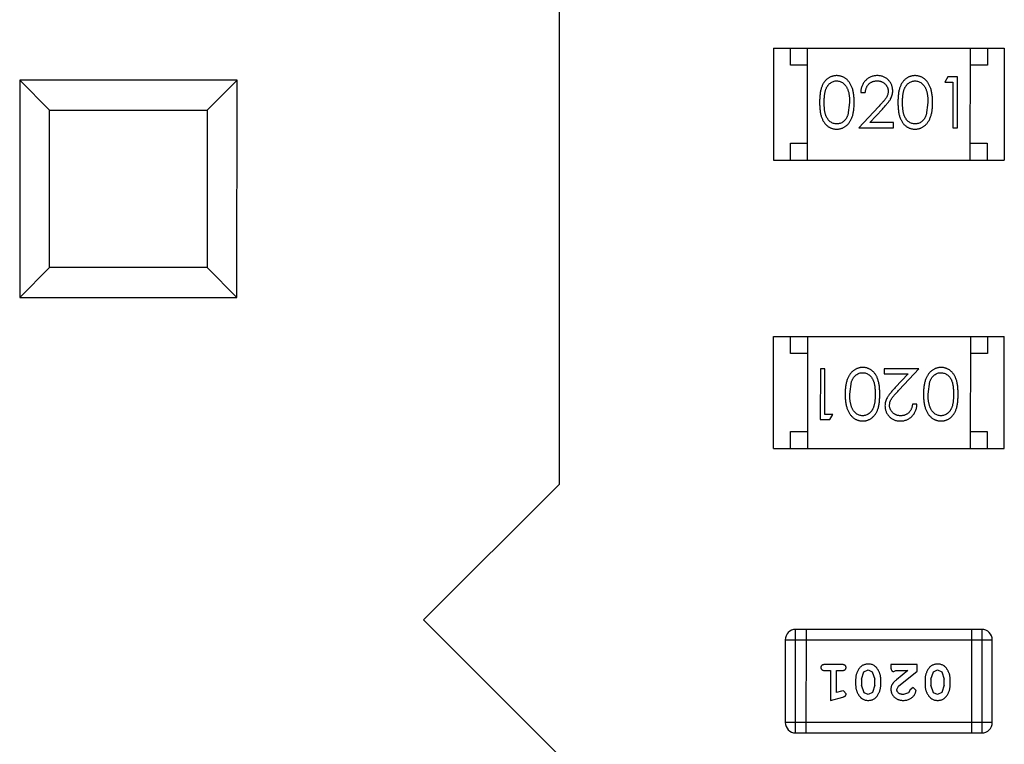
# Model space of a CAD drawing. Header units: millimetres. Extents: x 3 to 124, y -45 to 11.
# Tile 21 of 46: x 95.73 to 98.63, y -17.84 to -15.7. Entities that reach past the tile are written whole.
import ezdxf

# ---------------------------------------------------------------- set-up
doc = ezdxf.new("R2010")
doc.units = ezdxf.units.MM
doc.header["$LTSCALE"] = 1.21
doc.header["$MEASUREMENT"] = 0
doc.layers.get('0').update_dxf_attribs({"linetype": 'CONTINUOUS'})

msp = doc.modelspace()

# ---------------------------------------------------------------- linework, layer by layer
at = {"color": 6, "linetype": 'Continuous'}
for p, q in [((97.321, -17.073), (97.3213, -15.333)), ((97.9512, -15.7882), (97.9511, -16.1182)), ((97.9512, -15.7882), (98.6312, -15.7883)), ((98.0012, -15.8382), (98.0012, -15.7882)), ((98.0511, -16.1182), (98.0512, -15.7882)), ((98.5311, -16.1183), (98.5312, -15.7883)), ((98.5812, -15.7883), (98.5812, -15.8383)), ((98.6312, -15.7883), (98.6311, -16.1183)), ((98.0512, -15.8382), (98.0012, -15.8382)), ((98.5812, -15.8383), (98.5312, -15.8383)), ((95.7312, -15.8827), (95.7311, -16.5227)), ((95.8194, -15.9709), (95.7312, -15.8827)), ((96.3712, -15.8828), (95.7312, -15.8827)), ((96.2831, -15.971), (96.3712, -15.8828)), ((96.3711, -16.5228), (96.3712, -15.8828)), ((98.4652, -15.873), (98.4564, -15.8884)), ((98.4564, -15.8884), (98.4795, -15.8884)), ((98.493, -15.873), (98.4652, -15.873)), ((98.4795, -15.8884), (98.4795, -16.023)), ((98.4929, -16.023), (98.493, -15.873)), ((98.2083, -15.9191), (98.2218, -15.9191)), ((98.1756, -15.948), (98.17, -15.9857)), ((98.4064, -15.948), (98.4007, -15.9857)), ((95.8193, -16.4346), (95.8194, -15.9709)), ((95.8194, -15.9709), (96.2831, -15.971)), ((96.2831, -15.971), (96.283, -16.4346)), ((98.2607, -15.9609), (98.2026, -16.023)), ((98.2347, -16.0076), (98.2722, -15.9675)), ((98.3045, -16.0076), (98.2347, -16.0076)), ((98.3045, -16.023), (98.3045, -16.0076)), ((98.2026, -16.023), (98.3045, -16.023)), ((98.4795, -16.023), (98.4929, -16.023)), ((98.0011, -16.1182), (98.0011, -16.0682)), ((98.0011, -16.0682), (98.0511, -16.0682)), ((98.5311, -16.0683), (98.5811, -16.0683)), ((98.5811, -16.0683), (98.5811, -16.1183)), ((97.9511, -16.1182), (98.6311, -16.1183)), ((95.7311, -16.5227), (95.8193, -16.4346)), ((96.283, -16.4346), (95.8193, -16.4346)), ((96.3711, -16.5228), (96.283, -16.4346)), ((95.7311, -16.5227), (96.3711, -16.5228)), ((97.9511, -16.9675), (97.9512, -16.6375)), ((97.9512, -16.6375), (98.6312, -16.6376)), ((98.0012, -16.6875), (98.0012, -16.6375)), ((98.0512, -16.6375), (98.0511, -16.9675)), ((98.5312, -16.6376), (98.5311, -16.9676)), ((98.5812, -16.6376), (98.5812, -16.6876)), ((98.6311, -16.9676), (98.6312, -16.6376)), ((98.0512, -16.6875), (98.0012, -16.6875)), ((98.5812, -16.6876), (98.5312, -16.6876)), ((98.0894, -16.7328), (98.0893, -16.8828)), ((98.1028, -16.7328), (98.0894, -16.7328)), ((98.1028, -16.8674), (98.1028, -16.7328)), ((98.2778, -16.7328), (98.2778, -16.7482)), ((98.3798, -16.7329), (98.2778, -16.7328)), ((98.3216, -16.7949), (98.3798, -16.7329)), ((98.2778, -16.7482), (98.3476, -16.7482)), ((98.3476, -16.7482), (98.3101, -16.7883)), ((98.1759, -16.8078), (98.1816, -16.7701)), ((98.4067, -16.8079), (98.4123, -16.7702)), ((98.374, -16.8367), (98.3605, -16.8367)), ((98.1259, -16.8674), (98.1028, -16.8674)), ((98.1171, -16.8828), (98.1259, -16.8674)), ((98.0893, -16.8828), (98.1171, -16.8828)), ((98.0011, -16.9675), (98.0011, -16.9175)), ((98.0011, -16.9175), (98.0511, -16.9175)), ((98.5311, -16.9176), (98.5811, -16.9176)), ((98.5811, -16.9176), (98.5811, -16.9676)), ((97.9511, -16.9675), (98.6311, -16.9676)), ((97.321, -17.073), (96.9209, -17.4729)), ((96.9209, -17.4729), (97.3209, -17.873)), ((98.0165, -17.8057), (98.0166, -17.5009)), ((98.5652, -17.501), (98.0166, -17.5009)), ((98.0471, -17.5009), (98.047, -17.8057)), ((98.5348, -17.5009), (98.5347, -17.8057)), ((98.5652, -17.501), (98.5652, -17.8058)), ((97.9861, -17.5313), (97.9861, -17.7752)), ((97.9861, -17.5313), (98.5957, -17.5314)), ((98.5957, -17.7753), (98.5957, -17.5314)), ((98.154, -17.6045), (98.1021, -17.6045)), ((98.1021, -17.6218), (98.1194, -17.6218)), ((98.1194, -17.6218), (98.1194, -17.7099)), ((98.1367, -17.6868), (98.1367, -17.6218)), ((98.1367, -17.6218), (98.154, -17.6218)), ((98.2107, -17.6478), (98.2179, -17.6261)), ((98.2179, -17.6261), (98.2302, -17.6203)), ((98.2302, -17.6203), (98.2423, -17.6255)), ((98.2423, -17.6255), (98.25, -17.6478)), ((98.2972, -17.6045), (98.2972, -17.6124)), ((98.3743, -17.6045), (98.2972, -17.6045)), ((98.3058, -17.625), (98.3113, -17.6218)), ((98.3113, -17.6218), (98.3475, -17.6218)), ((98.3475, -17.6218), (98.3139, -17.6489)), ((98.3192, -17.6684), (98.3743, -17.6234)), ((98.3743, -17.6234), (98.3743, -17.6045)), ((98.4152, -17.6479), (98.4224, -17.6261)), ((98.4224, -17.6261), (98.4347, -17.6203)), ((98.4347, -17.6203), (98.4469, -17.6256)), ((98.4469, -17.6256), (98.4545, -17.6479)), ((98.1933, -17.6476), (98.1933, -17.6653)), ((98.2107, -17.6478), (98.2107, -17.665)), ((98.25, -17.665), (98.25, -17.6478)), ((98.2673, -17.6653), (98.2673, -17.6476)), ((98.3979, -17.6476), (98.3979, -17.6653)), ((98.4152, -17.6479), (98.4152, -17.6651)), ((98.4545, -17.6651), (98.4545, -17.6479)), ((98.4718, -17.6654), (98.4718, -17.6476)), ((98.1517, -17.6826), (98.1367, -17.6868)), ((98.1571, -17.6816), (98.1517, -17.6826)), ((98.165, -17.6909), (98.1571, -17.6816)), ((98.2182, -17.6873), (98.2107, -17.665)), ((98.2304, -17.6926), (98.2182, -17.6873)), ((98.2427, -17.6868), (98.2304, -17.6926)), ((98.25, -17.665), (98.2427, -17.6868)), ((98.3145, -17.6781), (98.3192, -17.6684)), ((98.3488, -17.6873), (98.334, -17.6926)), ((98.3538, -17.6788), (98.3488, -17.6873)), ((98.3623, -17.6722), (98.3538, -17.6788)), ((98.3711, -17.6806), (98.3623, -17.6722)), ((98.4227, -17.6874), (98.4152, -17.6651)), ((98.4349, -17.6927), (98.4227, -17.6874)), ((98.4472, -17.6869), (98.4349, -17.6927)), ((98.4545, -17.6651), (98.4472, -17.6869)), ((98.1194, -17.7099), (98.156, -17.7)), ((98.5957, -17.7753), (97.9861, -17.7752)), ((98.0165, -17.8057), (98.5652, -17.8058))]:
    msp.add_line(p, q, dxfattribs=at)
for centre, start, end in [((98.0166, -17.5313), 89.9896, 179.9896), ((98.5652, -17.5314), 359.9896, 89.9896), ((98.0165, -17.7752), 179.9896, 269.9896), ((98.5652, -17.7753), 269.9896, 359.9896)]:
    msp.add_arc(centre, 0.0305, start, end, dxfattribs=at)
for points, knots in [([(98.1374, -15.8691), (98.1362, -15.8691), (98.1338, -15.8692), (98.1304, -15.8696), (98.127, -15.8702), (98.1237, -15.8712), (98.1205, -15.8723), (98.1174, -15.8738), (98.1144, -15.8755), (98.1114, -15.8775), (98.1086, -15.8797), (98.1059, -15.8821), (98.1035, -15.8848), (98.1011, -15.8878), (98.099, -15.891), (98.0969, -15.8944), (98.0951, -15.8981), (98.0935, -15.9021), (98.092, -15.9064), (98.0907, -15.9111), (98.0896, -15.9162), (98.0887, -15.9218), (98.088, -15.9277), (98.0875, -15.9341), (98.0872, -15.9409), (98.0872, -15.9456), (98.0872, -15.948)], [0, 0, 0, 0, 0.033742, 0.066533, 0.099153, 0.13154, 0.164087, 0.196563, 0.229707, 0.263315, 0.297504, 0.331686, 0.366482, 0.4021, 0.438958, 0.476748, 0.515985, 0.556589, 0.599519, 0.645765, 0.695487, 0.748721, 0.805687, 0.866754, 0.931405, 1, 1, 1, 1]), ([(98.1006, -15.9479), (98.1007, -15.9459), (98.1007, -15.942), (98.1009, -15.9364), (98.1013, -15.9311), (98.1018, -15.9262), (98.1024, -15.9216), (98.1032, -15.9175), (98.1041, -15.9138), (98.1052, -15.9103), (98.1065, -15.9072), (98.1078, -15.9043), (98.1093, -15.9016), (98.111, -15.8991), (98.1127, -15.8968), (98.1146, -15.8947), (98.1166, -15.8927), (98.1195, -15.8905), (98.1232, -15.8881), (98.1279, -15.886), (98.1328, -15.8847), (98.1361, -15.8846), (98.1378, -15.8845)], [0, 0, 0, 0, 0.073302, 0.142286, 0.206253, 0.266017, 0.321612, 0.372532, 0.419497, 0.462398, 0.502825, 0.541489, 0.579034, 0.615143, 0.650298, 0.684912, 0.718701, 0.752189, 0.817245, 0.879117, 0.939613, 1, 1, 1, 1]), ([(98.1891, -15.948), (98.1891, -15.9457), (98.189, -15.9412), (98.1887, -15.9347), (98.1882, -15.9285), (98.1875, -15.9226), (98.1865, -15.9171), (98.1854, -15.912), (98.1839, -15.9073), (98.1823, -15.9028), (98.1805, -15.8988), (98.1786, -15.8949), (98.1765, -15.8914), (98.1743, -15.888), (98.1718, -15.885), (98.1693, -15.8822), (98.1666, -15.8797), (98.1637, -15.8775), (98.1607, -15.8755), (98.1576, -15.8738), (98.1544, -15.8723), (98.1512, -15.8712), (98.1478, -15.8702), (98.1444, -15.8696), (98.1409, -15.8692), (98.1385, -15.8691), (98.1374, -15.8691)], [0, 0, 0, 0, 0.065278, 0.127205, 0.186168, 0.241675, 0.294115, 0.343609, 0.390387, 0.434463, 0.476646, 0.517002, 0.555936, 0.593716, 0.630057, 0.665601, 0.700745, 0.734917, 0.768681, 0.802087, 0.834849, 0.867433, 0.900138, 0.932806, 0.966212, 1, 1, 1, 1]), ([(98.1378, -15.8845), (98.1394, -15.8846), (98.1427, -15.8848), (98.1476, -15.886), (98.1522, -15.8881), (98.156, -15.8905), (98.1588, -15.8928), (98.1609, -15.8948), (98.1629, -15.897), (98.1647, -15.8995), (98.1663, -15.9022), (98.1679, -15.9051), (98.1693, -15.9083), (98.1707, -15.9117), (98.1718, -15.9154), (98.1729, -15.9193), (98.1737, -15.9235), (98.1744, -15.9279), (98.1749, -15.9326), (98.1754, -15.9375), (98.1756, -15.9426), (98.1756, -15.9462), (98.1756, -15.948)], [0, 0, 0, 0, 0.059689, 0.119507, 0.181075, 0.246162, 0.279894, 0.314468, 0.350403, 0.387474, 0.426147, 0.466624, 0.508745, 0.553328, 0.600058, 0.649177, 0.700552, 0.754894, 0.811825, 0.871514, 0.934319, 1, 1, 1, 1]), ([(98.2573, -15.8691), (98.2556, -15.8692), (98.2523, -15.8692), (98.2475, -15.8699), (98.2428, -15.871), (98.2384, -15.8725), (98.2342, -15.8746), (98.2302, -15.877), (98.2264, -15.8798), (98.2228, -15.8831), (98.2195, -15.8867), (98.2167, -15.8906), (98.2142, -15.8948), (98.2122, -15.8992), (98.2106, -15.9038), (98.2094, -15.9087), (98.2086, -15.9138), (98.2084, -15.9173), (98.2083, -15.9191)], [0, 0, 0, 0, 0.06445, 0.126725, 0.187421, 0.247417, 0.306749, 0.366595, 0.427749, 0.490235, 0.553031, 0.614805, 0.676505, 0.738096, 0.801021, 0.864897, 0.931209, 1, 1, 1, 1]), ([(98.2218, -15.9191), (98.2219, -15.9178), (98.2222, -15.9152), (98.2229, -15.9114), (98.2239, -15.9079), (98.2251, -15.9045), (98.2266, -15.9014), (98.2284, -15.8986), (98.2304, -15.8959), (98.2326, -15.8936), (98.2351, -15.8914), (98.2377, -15.8896), (98.2405, -15.888), (98.2434, -15.8867), (98.2465, -15.8857), (98.2497, -15.885), (98.2531, -15.8846), (98.2554, -15.8845), (98.2566, -15.8845)], [0, 0, 0, 0, 0.073648, 0.143686, 0.210962, 0.275557, 0.338064, 0.399311, 0.4594, 0.51934, 0.579024, 0.637809, 0.695959, 0.754122, 0.813113, 0.873453, 0.935561, 1, 1, 1, 1]), ([(98.2566, -15.8845), (98.2577, -15.8845), (98.2599, -15.8846), (98.2631, -15.885), (98.2662, -15.8857), (98.2692, -15.8867), (98.272, -15.888), (98.2747, -15.8895), (98.2773, -15.8914), (98.2797, -15.8935), (98.2819, -15.8957), (98.2838, -15.8982), (98.2855, -15.9007), (98.2868, -15.9033), (98.2878, -15.9061), (98.2886, -15.9089), (98.289, -15.9119), (98.2891, -15.9139), (98.2891, -15.9149)], [0, 0, 0, 0, 0.068027, 0.133505, 0.19695, 0.26027, 0.322741, 0.384982, 0.448465, 0.513424, 0.578224, 0.640011, 0.700094, 0.760067, 0.819012, 0.877878, 0.938035, 1, 1, 1, 1]), ([(98.3026, -15.9137), (98.3025, -15.9122), (98.3024, -15.9093), (98.3019, -15.905), (98.3009, -15.9009), (98.2995, -15.8968), (98.2977, -15.893), (98.2956, -15.8893), (98.293, -15.8857), (98.2901, -15.8824), (98.2869, -15.8792), (98.2833, -15.8766), (98.2796, -15.8743), (98.2756, -15.8723), (98.2714, -15.8709), (98.2669, -15.8699), (98.2621, -15.8692), (98.2589, -15.8692), (98.2573, -15.8691)], [0, 0, 0, 0, 0.06271, 0.123347, 0.183401, 0.242828, 0.302097, 0.36242, 0.423725, 0.487032, 0.550491, 0.612709, 0.674265, 0.73617, 0.799211, 0.863483, 0.930525, 1, 1, 1, 1]), ([(98.3681, -15.8691), (98.3669, -15.8692), (98.3646, -15.8692), (98.3611, -15.8696), (98.3578, -15.8703), (98.3545, -15.8712), (98.3513, -15.8724), (98.3482, -15.8738), (98.3451, -15.8755), (98.3422, -15.8775), (98.3394, -15.8797), (98.3367, -15.8822), (98.3342, -15.8849), (98.3319, -15.8878), (98.3298, -15.8911), (98.3277, -15.8945), (98.3259, -15.8982), (98.3242, -15.9022), (98.3227, -15.9065), (98.3215, -15.9112), (98.3203, -15.9163), (98.3195, -15.9218), (98.3188, -15.9278), (98.3183, -15.9342), (98.318, -15.941), (98.318, -15.9456), (98.318, -15.948)], [0, 0, 0, 0, 0.033742, 0.066533, 0.099153, 0.13154, 0.164087, 0.196563, 0.229707, 0.263315, 0.297504, 0.331686, 0.366482, 0.4021, 0.438958, 0.476748, 0.515985, 0.556589, 0.599519, 0.645765, 0.695487, 0.748721, 0.805687, 0.866754, 0.931405, 1, 1, 1, 1]), ([(98.3314, -15.948), (98.3314, -15.946), (98.3314, -15.9421), (98.3317, -15.9364), (98.332, -15.9311), (98.3326, -15.9262), (98.3332, -15.9217), (98.334, -15.9176), (98.3349, -15.9138), (98.336, -15.9104), (98.3372, -15.9073), (98.3386, -15.9044), (98.3401, -15.9017), (98.3417, -15.8992), (98.3435, -15.8968), (98.3454, -15.8947), (98.3474, -15.8928), (98.3502, -15.8905), (98.354, -15.8882), (98.3587, -15.886), (98.3636, -15.8848), (98.3669, -15.8846), (98.3686, -15.8845)], [0, 0, 0, 0, 0.073302, 0.142286, 0.206253, 0.266017, 0.321612, 0.372532, 0.419497, 0.462398, 0.502825, 0.541489, 0.579034, 0.615143, 0.650298, 0.684912, 0.718701, 0.752189, 0.817245, 0.879117, 0.939613, 1, 1, 1, 1]), ([(98.4199, -15.9481), (98.4199, -15.9458), (98.4198, -15.9413), (98.4195, -15.9347), (98.419, -15.9285), (98.4182, -15.9227), (98.4173, -15.9172), (98.4161, -15.9121), (98.4147, -15.9073), (98.4131, -15.9029), (98.4113, -15.8988), (98.4094, -15.895), (98.4073, -15.8914), (98.405, -15.8881), (98.4026, -15.8851), (98.4, -15.8823), (98.3973, -15.8798), (98.3944, -15.8775), (98.3915, -15.8755), (98.3884, -15.8738), (98.3852, -15.8724), (98.3819, -15.8712), (98.3786, -15.8703), (98.3752, -15.8696), (98.3717, -15.8692), (98.3693, -15.8692), (98.3681, -15.8691)], [0, 0, 0, 0, 0.065278, 0.127205, 0.186168, 0.241675, 0.294115, 0.343609, 0.390387, 0.434463, 0.476646, 0.517002, 0.555936, 0.593716, 0.630057, 0.665601, 0.700745, 0.734917, 0.768681, 0.802087, 0.834849, 0.867433, 0.900138, 0.932806, 0.966212, 1, 1, 1, 1]), ([(98.3686, -15.8845), (98.3702, -15.8846), (98.3735, -15.8848), (98.3783, -15.886), (98.383, -15.8882), (98.3868, -15.8905), (98.3896, -15.8928), (98.3917, -15.8948), (98.3936, -15.897), (98.3954, -15.8995), (98.3971, -15.9022), (98.3987, -15.9052), (98.4001, -15.9084), (98.4014, -15.9118), (98.4026, -15.9155), (98.4037, -15.9194), (98.4045, -15.9235), (98.4052, -15.9279), (98.4057, -15.9326), (98.4062, -15.9375), (98.4063, -15.9427), (98.4064, -15.9462), (98.4064, -15.948)], [0, 0, 0, 0, 0.059689, 0.119507, 0.181075, 0.246162, 0.279894, 0.314468, 0.350403, 0.387474, 0.426147, 0.466624, 0.508745, 0.553328, 0.600058, 0.649177, 0.700552, 0.754894, 0.811825, 0.871514, 0.934319, 1, 1, 1, 1]), ([(98.2891, -15.9149), (98.2891, -15.9166), (98.2889, -15.9198), (98.2879, -15.9246), (98.2862, -15.9292), (98.2842, -15.933), (98.2822, -15.9362), (98.2803, -15.9388), (98.2779, -15.9418), (98.2753, -15.945), (98.2722, -15.9486), (98.2687, -15.9524), (98.2649, -15.9566), (98.2622, -15.9594), (98.2607, -15.9609)], [0, 0, 0, 0, 0.088014, 0.174976, 0.2638, 0.355443, 0.406413, 0.465519, 0.533076, 0.609353, 0.693899, 0.787171, 0.889197, 1, 1, 1, 1]), ([(98.2722, -15.9675), (98.2737, -15.966), (98.2764, -15.963), (98.2804, -15.9587), (98.2839, -15.9545), (98.2871, -15.9507), (98.29, -15.947), (98.2924, -15.9437), (98.2946, -15.9405), (98.2969, -15.9367), (98.2992, -15.9319), (98.3011, -15.926), (98.3024, -15.92), (98.3025, -15.9158), (98.3026, -15.9137)], [0, 0, 0, 0, 0.09953, 0.192079, 0.277712, 0.357454, 0.429648, 0.495771, 0.555538, 0.608657, 0.707578, 0.804328, 0.901298, 1, 1, 1, 1]), ([(98.0872, -15.948), (98.0872, -15.9504), (98.0872, -15.955), (98.0875, -15.9618), (98.088, -15.9681), (98.0887, -15.9741), (98.0896, -15.9796), (98.0907, -15.9848), (98.092, -15.9895), (98.0935, -15.9938), (98.0952, -15.9978), (98.0971, -16.0015), (98.0991, -16.005), (98.1013, -16.0082), (98.1036, -16.0112), (98.106, -16.0139), (98.1087, -16.0164), (98.1115, -16.0186), (98.1144, -16.0205), (98.1174, -16.0222), (98.1205, -16.0236), (98.1237, -16.0248), (98.127, -16.0257), (98.1303, -16.0263), (98.1338, -16.0267), (98.1361, -16.0268), (98.1373, -16.0268)], [0, 0, 0, 0, 0.068113, 0.132564, 0.193427, 0.250218, 0.303569, 0.353576, 0.400235, 0.443586, 0.484619, 0.524292, 0.56238, 0.599049, 0.63494, 0.669782, 0.704009, 0.737842, 0.771098, 0.803896, 0.836415, 0.868639, 0.900715, 0.933378, 0.966213, 1, 1, 1, 1]), ([(98.1378, -16.0114), (98.1361, -16.0113), (98.1328, -16.0112), (98.1279, -16.0099), (98.1232, -16.0078), (98.1194, -16.0054), (98.1166, -16.0031), (98.1145, -16.0012), (98.1127, -15.999), (98.1109, -15.9967), (98.1092, -15.9942), (98.1078, -15.9915), (98.1064, -15.9886), (98.1052, -15.9855), (98.1041, -15.9821), (98.1032, -15.9783), (98.1024, -15.9742), (98.1017, -15.9697), (98.1013, -15.9648), (98.1009, -15.9595), (98.1007, -15.9538), (98.1007, -15.9499), (98.1006, -15.9479)], [0, 0, 0, 0, 0.060034, 0.120278, 0.182348, 0.247919, 0.281641, 0.315701, 0.350322, 0.385703, 0.421819, 0.459196, 0.497866, 0.538301, 0.58121, 0.628183, 0.679403, 0.734699, 0.794074, 0.858416, 0.927049, 1, 1, 1, 1]), ([(98.1373, -16.0268), (98.1385, -16.0268), (98.1409, -16.0267), (98.1444, -16.0263), (98.1478, -16.0256), (98.1512, -16.0247), (98.1544, -16.0235), (98.1576, -16.0221), (98.1607, -16.0203), (98.1638, -16.0183), (98.1666, -16.0161), (98.1694, -16.0135), (98.172, -16.0108), (98.1744, -16.0077), (98.1766, -16.0044), (98.1787, -16.0008), (98.1806, -15.9971), (98.1824, -15.993), (98.184, -15.9886), (98.1853, -15.9838), (98.1865, -15.9788), (98.1875, -15.9733), (98.1882, -15.9675), (98.1887, -15.9613), (98.189, -15.9548), (98.1891, -15.9503), (98.1891, -15.948)], [0, 0, 0, 0, 0.033824, 0.067298, 0.10028, 0.133019, 0.165736, 0.198792, 0.232372, 0.266409, 0.301016, 0.336196, 0.371972, 0.408574, 0.446394, 0.485225, 0.525372, 0.567224, 0.611081, 0.65775, 0.70702, 0.759235, 0.814484, 0.873227, 0.934937, 1, 1, 1, 1]), ([(98.318, -15.948), (98.318, -15.9504), (98.318, -15.9551), (98.3183, -15.9618), (98.3188, -15.9682), (98.3195, -15.9741), (98.3204, -15.9797), (98.3215, -15.9848), (98.3228, -15.9895), (98.3243, -15.9939), (98.326, -15.9979), (98.3279, -16.0016), (98.3299, -16.0051), (98.3321, -16.0083), (98.3343, -16.0112), (98.3368, -16.014), (98.3395, -16.0164), (98.3423, -16.0186), (98.3452, -16.0205), (98.3482, -16.0222), (98.3513, -16.0237), (98.3545, -16.0248), (98.3578, -16.0257), (98.3611, -16.0264), (98.3646, -16.0268), (98.3669, -16.0268), (98.3681, -16.0268)], [0, 0, 0, 0, 0.068113, 0.132564, 0.193427, 0.250218, 0.303569, 0.353576, 0.400235, 0.443586, 0.484619, 0.524292, 0.56238, 0.599049, 0.63494, 0.669782, 0.704009, 0.737842, 0.771098, 0.803896, 0.836415, 0.868639, 0.900715, 0.933378, 0.966213, 1, 1, 1, 1]), ([(98.3685, -16.0115), (98.3669, -16.0114), (98.3636, -16.0112), (98.3587, -16.0099), (98.354, -16.0078), (98.3502, -16.0054), (98.3474, -16.0031), (98.3453, -16.0012), (98.3434, -15.9991), (98.3416, -15.9968), (98.34, -15.9943), (98.3385, -15.9915), (98.3372, -15.9886), (98.3359, -15.9855), (98.3349, -15.9821), (98.3339, -15.9783), (98.3332, -15.9742), (98.3325, -15.9697), (98.332, -15.9648), (98.3317, -15.9595), (98.3314, -15.9539), (98.3314, -15.95), (98.3314, -15.948)], [0, 0, 0, 0, 0.060034, 0.120278, 0.182348, 0.247919, 0.281641, 0.315701, 0.350322, 0.385703, 0.421819, 0.459196, 0.497866, 0.538301, 0.58121, 0.628183, 0.679403, 0.734699, 0.794074, 0.858416, 0.927049, 1, 1, 1, 1]), ([(98.3681, -16.0268), (98.3693, -16.0268), (98.3717, -16.0268), (98.3752, -16.0263), (98.3786, -16.0257), (98.382, -16.0248), (98.3852, -16.0235), (98.3884, -16.0221), (98.3915, -16.0203), (98.3945, -16.0184), (98.3974, -16.0161), (98.4001, -16.0136), (98.4027, -16.0108), (98.4051, -16.0078), (98.4074, -16.0045), (98.4095, -16.0009), (98.4114, -15.9971), (98.4132, -15.993), (98.4148, -15.9886), (98.4161, -15.9839), (98.4173, -15.9788), (98.4183, -15.9734), (98.419, -15.9675), (98.4195, -15.9614), (98.4198, -15.9548), (98.4198, -15.9504), (98.4199, -15.9481)], [0, 0, 0, 0, 0.033824, 0.067298, 0.10028, 0.133019, 0.165736, 0.198792, 0.232372, 0.266409, 0.301016, 0.336196, 0.371972, 0.408574, 0.446394, 0.485225, 0.525372, 0.567224, 0.611081, 0.65775, 0.70702, 0.759235, 0.814484, 0.873227, 0.934937, 1, 1, 1, 1]), ([(98.17, -15.9857), (98.1696, -15.9867), (98.1688, -15.9888), (98.1675, -15.9917), (98.166, -15.9944), (98.1644, -15.9969), (98.1627, -15.9992), (98.1608, -16.0014), (98.1588, -16.0033), (98.156, -16.0055), (98.1523, -16.0079), (98.1476, -16.0099), (98.1428, -16.0112), (98.1394, -16.0113), (98.1378, -16.0114)], [0, 0, 0, 0, 0.075949, 0.148549, 0.218996, 0.286119, 0.351826, 0.416074, 0.478265, 0.540325, 0.660405, 0.774606, 0.887187, 1, 1, 1, 1]), ([(98.4007, -15.9857), (98.4003, -15.9868), (98.3996, -15.9888), (98.3983, -15.9917), (98.3968, -15.9945), (98.3952, -15.997), (98.3934, -15.9993), (98.3916, -16.0014), (98.3896, -16.0033), (98.3868, -16.0056), (98.3831, -16.0079), (98.3784, -16.0099), (98.3735, -16.0112), (98.3702, -16.0114), (98.3685, -16.0115)], [0, 0, 0, 0, 0.075949, 0.148549, 0.218996, 0.286119, 0.351826, 0.416074, 0.478265, 0.540325, 0.660405, 0.774606, 0.887187, 1, 1, 1, 1]), ([(98.2142, -16.729), (98.213, -16.729), (98.2106, -16.729), (98.2071, -16.7295), (98.2037, -16.7301), (98.2003, -16.7311), (98.1971, -16.7323), (98.1939, -16.7337), (98.1908, -16.7355), (98.1878, -16.7375), (98.1849, -16.7397), (98.1822, -16.7422), (98.1796, -16.745), (98.1772, -16.7481), (98.1749, -16.7514), (98.1728, -16.7549), (98.1709, -16.7587), (98.1691, -16.7628), (98.1675, -16.7672), (98.1662, -16.7719), (98.165, -16.777), (98.164, -16.7825), (98.1634, -16.7883), (98.1628, -16.7945), (98.1625, -16.801), (98.1625, -16.8055), (98.1624, -16.8078)], [0, 0, 0, 0, 0.033824, 0.067298, 0.10028, 0.133019, 0.165736, 0.198792, 0.232372, 0.266409, 0.301016, 0.336196, 0.371972, 0.408574, 0.446394, 0.485225, 0.525372, 0.567224, 0.611081, 0.65775, 0.70702, 0.759235, 0.814484, 0.873227, 0.934937, 1, 1, 1, 1]), ([(98.2644, -16.8078), (98.2643, -16.8054), (98.2643, -16.8008), (98.264, -16.794), (98.2635, -16.7876), (98.2628, -16.7817), (98.2619, -16.7762), (98.2608, -16.771), (98.2595, -16.7663), (98.258, -16.762), (98.2563, -16.758), (98.2544, -16.7542), (98.2524, -16.7508), (98.2503, -16.7476), (98.248, -16.7446), (98.2455, -16.7419), (98.2428, -16.7394), (98.24, -16.7372), (98.2371, -16.7353), (98.2341, -16.7336), (98.231, -16.7322), (98.2278, -16.731), (98.2245, -16.7301), (98.2212, -16.7295), (98.2177, -16.729), (98.2154, -16.729), (98.2142, -16.729)], [0, 0, 0, 0, 0.068113, 0.132564, 0.193427, 0.250218, 0.303569, 0.353576, 0.400235, 0.443586, 0.484619, 0.524292, 0.56238, 0.599049, 0.63494, 0.669782, 0.704009, 0.737842, 0.771098, 0.803896, 0.836415, 0.868639, 0.900715, 0.933378, 0.966213, 1, 1, 1, 1]), ([(98.445, -16.729), (98.4438, -16.729), (98.4414, -16.7291), (98.4379, -16.7295), (98.4345, -16.7302), (98.4311, -16.7311), (98.4279, -16.7323), (98.4247, -16.7338), (98.4216, -16.7355), (98.4186, -16.7375), (98.4157, -16.7398), (98.4129, -16.7423), (98.4103, -16.7451), (98.4079, -16.7481), (98.4057, -16.7514), (98.4036, -16.755), (98.4017, -16.7588), (98.3999, -16.7628), (98.3983, -16.7672), (98.397, -16.772), (98.3958, -16.7771), (98.3948, -16.7825), (98.3941, -16.7883), (98.3936, -16.7945), (98.3933, -16.801), (98.3932, -16.8055), (98.3932, -16.8078)], [0, 0, 0, 0, 0.033824, 0.067298, 0.10028, 0.133019, 0.165736, 0.198792, 0.232372, 0.266409, 0.301016, 0.336196, 0.371972, 0.408574, 0.446394, 0.485225, 0.525372, 0.567224, 0.611081, 0.65775, 0.70702, 0.759235, 0.814484, 0.873227, 0.934937, 1, 1, 1, 1]), ([(98.4951, -16.8078), (98.4951, -16.8054), (98.4951, -16.8008), (98.4948, -16.794), (98.4943, -16.7877), (98.4936, -16.7817), (98.4927, -16.7762), (98.4916, -16.7711), (98.4903, -16.7663), (98.4888, -16.762), (98.4871, -16.758), (98.4852, -16.7543), (98.4832, -16.7508), (98.481, -16.7476), (98.4787, -16.7446), (98.4763, -16.7419), (98.4736, -16.7395), (98.4708, -16.7373), (98.4679, -16.7353), (98.4649, -16.7337), (98.4618, -16.7322), (98.4586, -16.7311), (98.4553, -16.7302), (98.452, -16.7295), (98.4485, -16.7291), (98.4462, -16.729), (98.445, -16.729)], [0, 0, 0, 0, 0.068113, 0.132564, 0.193427, 0.250218, 0.303569, 0.353576, 0.400235, 0.443586, 0.484619, 0.524292, 0.56238, 0.599049, 0.63494, 0.669782, 0.704009, 0.737842, 0.771098, 0.803896, 0.836415, 0.868639, 0.900715, 0.933378, 0.966213, 1, 1, 1, 1]), ([(98.1816, -16.7701), (98.182, -16.7691), (98.1827, -16.767), (98.1841, -16.7641), (98.1855, -16.7614), (98.1871, -16.7588), (98.1889, -16.7565), (98.1907, -16.7544), (98.1927, -16.7525), (98.1955, -16.7502), (98.1992, -16.7479), (98.2039, -16.7459), (98.2088, -16.7446), (98.2121, -16.7444), (98.2138, -16.7444)], [0, 0, 0, 0, 0.075949, 0.148549, 0.218996, 0.286119, 0.351826, 0.416074, 0.478265, 0.540325, 0.660405, 0.774606, 0.887187, 1, 1, 1, 1]), ([(98.2138, -16.7444), (98.2154, -16.7445), (98.2187, -16.7446), (98.2236, -16.7459), (98.2283, -16.748), (98.2321, -16.7504), (98.2349, -16.7527), (98.237, -16.7546), (98.2389, -16.7568), (98.2407, -16.7591), (98.2423, -16.7616), (98.2438, -16.7643), (98.2451, -16.7672), (98.2464, -16.7703), (98.2475, -16.7737), (98.2484, -16.7775), (98.2491, -16.7816), (98.2498, -16.7861), (98.2503, -16.791), (98.2506, -16.7963), (98.2509, -16.8019), (98.2509, -16.8058), (98.2509, -16.8078)], [0, 0, 0, 0, 0.060034, 0.120278, 0.182348, 0.247919, 0.281641, 0.315701, 0.350322, 0.385703, 0.421819, 0.459196, 0.497866, 0.538301, 0.58121, 0.628183, 0.679403, 0.734699, 0.794074, 0.858416, 0.927049, 1, 1, 1, 1]), ([(98.4123, -16.7702), (98.4127, -16.7691), (98.4135, -16.7671), (98.4148, -16.7641), (98.4163, -16.7614), (98.4179, -16.7589), (98.4196, -16.7566), (98.4215, -16.7544), (98.4235, -16.7525), (98.4263, -16.7503), (98.43, -16.7479), (98.4347, -16.7459), (98.4396, -16.7446), (98.4429, -16.7445), (98.4445, -16.7444)], [0, 0, 0, 0, 0.075949, 0.148549, 0.218996, 0.286119, 0.351826, 0.416074, 0.478265, 0.540325, 0.660405, 0.774606, 0.887187, 1, 1, 1, 1]), ([(98.4445, -16.7444), (98.4462, -16.7445), (98.4495, -16.7447), (98.4544, -16.746), (98.4591, -16.748), (98.4629, -16.7504), (98.4657, -16.7527), (98.4678, -16.7546), (98.4697, -16.7568), (98.4714, -16.7591), (98.4731, -16.7616), (98.4745, -16.7643), (98.4759, -16.7672), (98.4771, -16.7703), (98.4782, -16.7738), (98.4791, -16.7775), (98.4799, -16.7817), (98.4806, -16.7862), (98.481, -16.7911), (98.4814, -16.7963), (98.4816, -16.802), (98.4817, -16.8059), (98.4817, -16.8079)], [0, 0, 0, 0, 0.060034, 0.120278, 0.182348, 0.247919, 0.281641, 0.315701, 0.350322, 0.385703, 0.421819, 0.459196, 0.497866, 0.538301, 0.58121, 0.628183, 0.679403, 0.734699, 0.794074, 0.858416, 0.927049, 1, 1, 1, 1]), ([(98.3101, -16.7883), (98.3087, -16.7898), (98.3059, -16.7928), (98.3019, -16.7971), (98.2984, -16.8013), (98.2952, -16.8052), (98.2923, -16.8088), (98.2899, -16.8122), (98.2878, -16.8153), (98.2854, -16.8191), (98.2831, -16.8239), (98.2812, -16.8298), (98.2799, -16.8359), (98.2798, -16.84), (98.2797, -16.8421)], [0, 0, 0, 0, 0.09953, 0.192079, 0.277712, 0.357454, 0.429648, 0.495771, 0.555538, 0.608657, 0.707578, 0.804328, 0.901298, 1, 1, 1, 1]), ([(98.1624, -16.8078), (98.1625, -16.8101), (98.1625, -16.8146), (98.1628, -16.8211), (98.1633, -16.8273), (98.1641, -16.8332), (98.165, -16.8386), (98.1662, -16.8438), (98.1676, -16.8485), (98.1692, -16.8529), (98.171, -16.857), (98.1729, -16.8609), (98.175, -16.8644), (98.1773, -16.8677), (98.1797, -16.8708), (98.1823, -16.8735), (98.185, -16.8761), (98.1879, -16.8783), (98.1908, -16.8803), (98.1939, -16.882), (98.1971, -16.8834), (98.2004, -16.8846), (98.2037, -16.8856), (98.2071, -16.8862), (98.2106, -16.8866), (98.213, -16.8867), (98.2142, -16.8867)], [0, 0, 0, 0, 0.065278, 0.127205, 0.186168, 0.241675, 0.294115, 0.343609, 0.390387, 0.434463, 0.476646, 0.517002, 0.555936, 0.593716, 0.630057, 0.665601, 0.700745, 0.734917, 0.768681, 0.802087, 0.834849, 0.867433, 0.900138, 0.932806, 0.966212, 1, 1, 1, 1]), ([(98.2137, -16.8713), (98.2121, -16.8712), (98.2088, -16.871), (98.204, -16.8698), (98.1993, -16.8676), (98.1956, -16.8653), (98.1927, -16.863), (98.1906, -16.861), (98.1887, -16.8588), (98.1869, -16.8563), (98.1852, -16.8536), (98.1836, -16.8506), (98.1822, -16.8475), (98.1809, -16.8441), (98.1797, -16.8404), (98.1786, -16.8365), (98.1778, -16.8323), (98.1771, -16.8279), (98.1766, -16.8232), (98.1761, -16.8183), (98.176, -16.8132), (98.1759, -16.8096), (98.1759, -16.8078)], [0, 0, 0, 0, 0.059689, 0.119507, 0.181075, 0.246162, 0.279894, 0.314468, 0.350403, 0.387474, 0.426147, 0.466624, 0.508745, 0.553328, 0.600058, 0.649177, 0.700552, 0.754894, 0.811825, 0.871514, 0.934319, 1, 1, 1, 1]), ([(98.2509, -16.8078), (98.2509, -16.8099), (98.2509, -16.8138), (98.2506, -16.8194), (98.2503, -16.8247), (98.2497, -16.8296), (98.2492, -16.8341), (98.2483, -16.8383), (98.2474, -16.842), (98.2463, -16.8454), (98.2451, -16.8485), (98.2437, -16.8515), (98.2422, -16.8542), (98.2406, -16.8567), (98.2388, -16.859), (98.237, -16.8611), (98.2349, -16.8631), (98.2321, -16.8653), (98.2283, -16.8677), (98.2236, -16.8698), (98.2187, -16.871), (98.2154, -16.8712), (98.2137, -16.8713)], [0, 0, 0, 0, 0.073302, 0.142286, 0.206253, 0.266017, 0.321612, 0.372532, 0.419497, 0.462398, 0.502825, 0.541489, 0.579034, 0.615143, 0.650298, 0.684912, 0.718701, 0.752189, 0.817245, 0.879117, 0.939613, 1, 1, 1, 1]), ([(98.2142, -16.8867), (98.2154, -16.8867), (98.2177, -16.8866), (98.2212, -16.8862), (98.2245, -16.8856), (98.2278, -16.8846), (98.231, -16.8835), (98.2342, -16.882), (98.2372, -16.8803), (98.2401, -16.8783), (98.2429, -16.8761), (98.2456, -16.8737), (98.2481, -16.8709), (98.2504, -16.868), (98.2525, -16.8648), (98.2546, -16.8613), (98.2564, -16.8576), (98.2581, -16.8537), (98.2596, -16.8494), (98.2608, -16.8447), (98.262, -16.8396), (98.2628, -16.834), (98.2635, -16.828), (98.264, -16.8217), (98.2643, -16.8149), (98.2643, -16.8102), (98.2644, -16.8078)], [0, 0, 0, 0, 0.033742, 0.066533, 0.099153, 0.13154, 0.164087, 0.196563, 0.229707, 0.263315, 0.297504, 0.331686, 0.366482, 0.4021, 0.438958, 0.476748, 0.515985, 0.556589, 0.599519, 0.645765, 0.695487, 0.748721, 0.805687, 0.866754, 0.931405, 1, 1, 1, 1]), ([(98.2932, -16.8409), (98.2933, -16.8393), (98.2934, -16.836), (98.2944, -16.8312), (98.2961, -16.8266), (98.2981, -16.8228), (98.3001, -16.8197), (98.302, -16.817), (98.3044, -16.8141), (98.307, -16.8108), (98.3101, -16.8072), (98.3136, -16.8034), (98.3174, -16.7992), (98.3201, -16.7964), (98.3216, -16.7949)], [0, 0, 0, 0, 0.088014, 0.174976, 0.2638, 0.355443, 0.406413, 0.465519, 0.533076, 0.609353, 0.693899, 0.787171, 0.889197, 1, 1, 1, 1]), ([(98.3932, -16.8078), (98.3932, -16.8101), (98.3933, -16.8146), (98.3936, -16.8212), (98.3941, -16.8274), (98.3948, -16.8332), (98.3958, -16.8387), (98.397, -16.8438), (98.3984, -16.8486), (98.4, -16.853), (98.4018, -16.8571), (98.4037, -16.8609), (98.4058, -16.8645), (98.408, -16.8678), (98.4105, -16.8708), (98.413, -16.8736), (98.4158, -16.8761), (98.4186, -16.8783), (98.4216, -16.8803), (98.4247, -16.882), (98.4279, -16.8835), (98.4311, -16.8847), (98.4345, -16.8856), (98.4379, -16.8863), (98.4414, -16.8867), (98.4438, -16.8867), (98.445, -16.8867)], [0, 0, 0, 0, 0.065278, 0.127205, 0.186168, 0.241675, 0.294115, 0.343609, 0.390387, 0.434463, 0.476646, 0.517002, 0.555936, 0.593716, 0.630057, 0.665601, 0.700745, 0.734917, 0.768681, 0.802087, 0.834849, 0.867433, 0.900138, 0.932806, 0.966212, 1, 1, 1, 1]), ([(98.4445, -16.8713), (98.4429, -16.8712), (98.4396, -16.8711), (98.4347, -16.8698), (98.4301, -16.8677), (98.4263, -16.8654), (98.4235, -16.8631), (98.4214, -16.8611), (98.4195, -16.8588), (98.4177, -16.8563), (98.416, -16.8536), (98.4144, -16.8507), (98.413, -16.8475), (98.4116, -16.8441), (98.4105, -16.8404), (98.4094, -16.8365), (98.4086, -16.8323), (98.4079, -16.8279), (98.4074, -16.8233), (98.4069, -16.8184), (98.4067, -16.8132), (98.4067, -16.8097), (98.4067, -16.8079)], [0, 0, 0, 0, 0.059689, 0.119507, 0.181075, 0.246162, 0.279894, 0.314468, 0.350403, 0.387474, 0.426147, 0.466624, 0.508745, 0.553328, 0.600058, 0.649177, 0.700552, 0.754894, 0.811825, 0.871514, 0.934319, 1, 1, 1, 1]), ([(98.4817, -16.8079), (98.4817, -16.8099), (98.4816, -16.8138), (98.4814, -16.8195), (98.481, -16.8247), (98.4805, -16.8296), (98.4799, -16.8342), (98.4791, -16.8383), (98.4782, -16.8421), (98.4771, -16.8455), (98.4758, -16.8486), (98.4745, -16.8515), (98.473, -16.8542), (98.4714, -16.8567), (98.4696, -16.859), (98.4677, -16.8612), (98.4657, -16.8631), (98.4628, -16.8653), (98.4591, -16.8677), (98.4544, -16.8698), (98.4495, -16.8711), (98.4462, -16.8712), (98.4445, -16.8713)], [0, 0, 0, 0, 0.073302, 0.142286, 0.206253, 0.266017, 0.321612, 0.372532, 0.419497, 0.462398, 0.502825, 0.541489, 0.579034, 0.615143, 0.650298, 0.684912, 0.718701, 0.752189, 0.817245, 0.879117, 0.939613, 1, 1, 1, 1]), ([(98.445, -16.8867), (98.4461, -16.8867), (98.4485, -16.8867), (98.4519, -16.8863), (98.4553, -16.8856), (98.4586, -16.8847), (98.4618, -16.8835), (98.4649, -16.882), (98.4679, -16.8803), (98.4709, -16.8784), (98.4737, -16.8762), (98.4764, -16.8737), (98.4788, -16.871), (98.4812, -16.868), (98.4833, -16.8648), (98.4854, -16.8614), (98.4872, -16.8577), (98.4888, -16.8537), (98.4903, -16.8494), (98.4916, -16.8447), (98.4927, -16.8396), (98.4936, -16.834), (98.4943, -16.8281), (98.4948, -16.8217), (98.4951, -16.8149), (98.4951, -16.8102), (98.4951, -16.8078)], [0, 0, 0, 0, 0.033742, 0.066533, 0.099153, 0.13154, 0.164087, 0.196563, 0.229707, 0.263315, 0.297504, 0.331686, 0.366482, 0.4021, 0.438958, 0.476748, 0.515985, 0.556589, 0.599519, 0.645765, 0.695487, 0.748721, 0.805687, 0.866754, 0.931405, 1, 1, 1, 1]), ([(98.2797, -16.8421), (98.2798, -16.8436), (98.2799, -16.8465), (98.2804, -16.8508), (98.2814, -16.855), (98.2828, -16.859), (98.2846, -16.8628), (98.2867, -16.8665), (98.2893, -16.8701), (98.2922, -16.8735), (98.2954, -16.8766), (98.299, -16.8793), (98.3027, -16.8816), (98.3067, -16.8835), (98.311, -16.8849), (98.3154, -16.8859), (98.3202, -16.8866), (98.3234, -16.8867), (98.325, -16.8867)], [0, 0, 0, 0, 0.06271, 0.123347, 0.183401, 0.242828, 0.302097, 0.36242, 0.423725, 0.487032, 0.550491, 0.612709, 0.674265, 0.73617, 0.799211, 0.863483, 0.930525, 1, 1, 1, 1]), ([(98.3257, -16.8713), (98.3246, -16.8713), (98.3224, -16.8712), (98.3192, -16.8708), (98.3161, -16.8701), (98.3131, -16.8691), (98.3103, -16.8678), (98.3076, -16.8663), (98.305, -16.8644), (98.3026, -16.8624), (98.3004, -16.8601), (98.2985, -16.8577), (98.2968, -16.8551), (98.2955, -16.8525), (98.2945, -16.8498), (98.2937, -16.8469), (98.2933, -16.8439), (98.2932, -16.8419), (98.2932, -16.8409)], [0, 0, 0, 0, 0.068027, 0.133505, 0.19695, 0.26027, 0.322741, 0.384982, 0.448465, 0.513424, 0.578224, 0.640011, 0.700094, 0.760067, 0.819012, 0.877878, 0.938035, 1, 1, 1, 1]), ([(98.325, -16.8867), (98.3267, -16.8867), (98.33, -16.8866), (98.3348, -16.8859), (98.3395, -16.8848), (98.3439, -16.8833), (98.3481, -16.8813), (98.3521, -16.8788), (98.3559, -16.876), (98.3595, -16.8727), (98.3628, -16.8691), (98.3656, -16.8652), (98.3681, -16.861), (98.3701, -16.8566), (98.3717, -16.852), (98.3729, -16.8471), (98.3737, -16.842), (98.3739, -16.8385), (98.374, -16.8367)], [0, 0, 0, 0, 0.06445, 0.126725, 0.187421, 0.247417, 0.306749, 0.366595, 0.427749, 0.490235, 0.553031, 0.614805, 0.676505, 0.738096, 0.801021, 0.864897, 0.931209, 1, 1, 1, 1]), ([(98.3605, -16.8367), (98.3604, -16.838), (98.3601, -16.8406), (98.3594, -16.8444), (98.3584, -16.848), (98.3572, -16.8513), (98.3557, -16.8544), (98.3539, -16.8572), (98.352, -16.8599), (98.3497, -16.8622), (98.3472, -16.8644), (98.3446, -16.8663), (98.3418, -16.8678), (98.3389, -16.8691), (98.3358, -16.8701), (98.3326, -16.8708), (98.3292, -16.8712), (98.3269, -16.8713), (98.3257, -16.8713)], [0, 0, 0, 0, 0.073648, 0.143686, 0.210962, 0.275557, 0.338064, 0.399311, 0.4594, 0.51934, 0.579024, 0.637809, 0.695959, 0.754122, 0.813113, 0.873453, 0.935561, 1, 1, 1, 1]), ([(98.2303, -17.603), (98.2288, -17.603), (98.226, -17.6031), (98.2219, -17.6038), (98.2181, -17.6049), (98.2145, -17.6065), (98.2112, -17.6085), (98.2081, -17.611), (98.2053, -17.614), (98.2029, -17.6174), (98.2007, -17.621), (98.1987, -17.6246), (98.1971, -17.6283), (98.1957, -17.6321), (98.1947, -17.6359), (98.1939, -17.6398), (98.1934, -17.6436), (98.1934, -17.6463), (98.1933, -17.6476)], [0, 0, 0, 0, 0.067217, 0.131051, 0.19272, 0.252824, 0.312745, 0.373449, 0.436041, 0.501494, 0.567761, 0.632087, 0.695096, 0.757109, 0.817993, 0.878657, 0.939311, 1, 1, 1, 1]), ([(98.2673, -17.6476), (98.2673, -17.6465), (98.2672, -17.6444), (98.2669, -17.6412), (98.2664, -17.6381), (98.2657, -17.635), (98.2649, -17.6319), (98.2637, -17.6289), (98.2625, -17.626), (98.261, -17.6231), (98.2594, -17.6204), (98.2578, -17.6178), (98.2562, -17.6155), (98.2545, -17.6134), (98.2528, -17.6115), (98.2511, -17.6099), (98.2494, -17.6084), (98.247, -17.6068), (98.2438, -17.6052), (98.2396, -17.6039), (98.2351, -17.6031), (98.2319, -17.603), (98.2303, -17.603)], [0, 0, 0, 0, 0.049886, 0.09882, 0.148132, 0.19689, 0.246038, 0.295176, 0.345305, 0.395692, 0.445312, 0.491875, 0.535813, 0.577009, 0.616081, 0.652689, 0.687585, 0.720206, 0.785062, 0.85223, 0.923759, 1, 1, 1, 1]), ([(98.4348, -17.603), (98.4333, -17.603), (98.4305, -17.6031), (98.4264, -17.6038), (98.4226, -17.6049), (98.419, -17.6065), (98.4157, -17.6085), (98.4126, -17.6111), (98.4098, -17.614), (98.4074, -17.6174), (98.4052, -17.621), (98.4032, -17.6247), (98.4016, -17.6284), (98.4002, -17.6321), (98.3992, -17.636), (98.3984, -17.6398), (98.3979, -17.6437), (98.3979, -17.6463), (98.3979, -17.6476)], [0, 0, 0, 0, 0.067217, 0.131051, 0.19272, 0.252824, 0.312745, 0.373449, 0.436041, 0.501494, 0.567761, 0.632087, 0.695096, 0.757109, 0.817993, 0.878657, 0.939311, 1, 1, 1, 1]), ([(98.4718, -17.6476), (98.4718, -17.6465), (98.4717, -17.6444), (98.4714, -17.6412), (98.471, -17.6381), (98.4703, -17.635), (98.4694, -17.632), (98.4682, -17.629), (98.467, -17.626), (98.4655, -17.6231), (98.4639, -17.6204), (98.4623, -17.6178), (98.4607, -17.6155), (98.459, -17.6134), (98.4573, -17.6116), (98.4556, -17.6099), (98.4539, -17.6085), (98.4515, -17.6069), (98.4484, -17.6053), (98.4442, -17.604), (98.4396, -17.6031), (98.4364, -17.603), (98.4348, -17.603)], [0, 0, 0, 0, 0.049886, 0.09882, 0.148132, 0.19689, 0.246038, 0.295176, 0.345305, 0.395692, 0.445312, 0.491875, 0.535813, 0.577009, 0.616081, 0.652689, 0.687585, 0.720206, 0.785062, 0.85223, 0.923759, 1, 1, 1, 1]), ([(98.1021, -17.6045), (98.1012, -17.6045), (98.0995, -17.6046), (98.0972, -17.605), (98.0952, -17.6057), (98.0937, -17.6068), (98.0925, -17.6082), (98.0917, -17.6097), (98.0912, -17.6114), (98.0911, -17.6125), (98.0911, -17.6132)], [0, 0, 0, 0, 0.169012, 0.317488, 0.445429, 0.560977, 0.67065, 0.776666, 0.88492, 1, 1, 1, 1]), ([(98.0911, -17.6132), (98.0911, -17.6138), (98.0912, -17.6149), (98.0917, -17.6166), (98.0925, -17.6181), (98.0937, -17.6194), (98.0953, -17.6205), (98.0972, -17.6213), (98.0995, -17.6217), (98.1012, -17.6218), (98.1021, -17.6218)], [0, 0, 0, 0, 0.11517, 0.223509, 0.328254, 0.438012, 0.553651, 0.682263, 0.830856, 1, 1, 1, 1]), ([(98.165, -17.6132), (98.165, -17.6126), (98.1649, -17.6114), (98.1644, -17.6097), (98.1636, -17.6082), (98.1625, -17.6068), (98.1609, -17.6058), (98.1589, -17.605), (98.1566, -17.6046), (98.1549, -17.6045), (98.154, -17.6045)], [0, 0, 0, 0, 0.115051, 0.223278, 0.329269, 0.437893, 0.554681, 0.682591, 0.83103, 1, 1, 1, 1]), ([(98.154, -17.6218), (98.1549, -17.6218), (98.1566, -17.6218), (98.1589, -17.6213), (98.1609, -17.6205), (98.1625, -17.6195), (98.1636, -17.6181), (98.1644, -17.6166), (98.1649, -17.615), (98.165, -17.6138), (98.165, -17.6132)], [0, 0, 0, 0, 0.169102, 0.317658, 0.446239, 0.563118, 0.671828, 0.776546, 0.884858, 1, 1, 1, 1]), ([(98.2972, -17.6124), (98.2972, -17.6135), (98.2972, -17.6154), (98.2977, -17.6182), (98.2984, -17.6204), (98.2994, -17.6221), (98.3007, -17.6234), (98.3023, -17.6243), (98.304, -17.6249), (98.3052, -17.625), (98.3058, -17.625)], [0, 0, 0, 0, 0.1844, 0.34094, 0.473574, 0.586824, 0.690029, 0.789175, 0.890445, 1, 1, 1, 1]), ([(98.3139, -17.6489), (98.3131, -17.6497), (98.3114, -17.6511), (98.309, -17.6534), (98.3069, -17.6555), (98.305, -17.6575), (98.3034, -17.6593), (98.3021, -17.6611), (98.3009, -17.6627), (98.2998, -17.6648), (98.2987, -17.6673), (98.2978, -17.6705), (98.2973, -17.6738), (98.2972, -17.676), (98.2972, -17.6772)], [0, 0, 0, 0, 0.103002, 0.197728, 0.285279, 0.365235, 0.437224, 0.502446, 0.560545, 0.611446, 0.707576, 0.80349, 0.900532, 1, 1, 1, 1]), ([(98.1933, -17.6653), (98.1934, -17.6664), (98.1934, -17.6685), (98.1937, -17.6717), (98.1942, -17.6748), (98.1949, -17.678), (98.1958, -17.681), (98.1969, -17.684), (98.1982, -17.687), (98.1997, -17.6899), (98.2013, -17.6926), (98.203, -17.6952), (98.2046, -17.6975), (98.2063, -17.6996), (98.208, -17.7014), (98.2097, -17.7031), (98.2114, -17.7045), (98.2138, -17.7061), (98.217, -17.7077), (98.2211, -17.709), (98.2257, -17.7098), (98.2288, -17.7099), (98.2305, -17.7099)], [0, 0, 0, 0, 0.049855, 0.099516, 0.148482, 0.19758, 0.246804, 0.296268, 0.346517, 0.397047, 0.446826, 0.49336, 0.537801, 0.579207, 0.617974, 0.654833, 0.689171, 0.722088, 0.786392, 0.853518, 0.924186, 1, 1, 1, 1]), ([(98.2305, -17.7099), (98.2319, -17.7099), (98.2347, -17.7098), (98.2388, -17.7091), (98.2426, -17.708), (98.2462, -17.7064), (98.2495, -17.7043), (98.2526, -17.7018), (98.2554, -17.6989), (98.2578, -17.6955), (98.26, -17.6919), (98.2619, -17.6882), (98.2636, -17.6845), (98.2649, -17.6807), (98.266, -17.6769), (98.2667, -17.6731), (98.2672, -17.6692), (98.2673, -17.6666), (98.2673, -17.6653)], [0, 0, 0, 0, 0.06692, 0.130834, 0.19258, 0.252759, 0.312631, 0.373411, 0.436359, 0.501894, 0.568244, 0.632472, 0.69556, 0.757163, 0.818592, 0.878885, 0.939235, 1, 1, 1, 1]), ([(98.2972, -17.6772), (98.2972, -17.6783), (98.2973, -17.6805), (98.2977, -17.6837), (98.2986, -17.6868), (98.2997, -17.6898), (98.3012, -17.6927), (98.3029, -17.6954), (98.305, -17.698), (98.3074, -17.7004), (98.3101, -17.7026), (98.3129, -17.7046), (98.316, -17.7063), (98.3192, -17.7076), (98.3226, -17.7086), (98.3262, -17.7094), (98.33, -17.7099), (98.3325, -17.7099), (98.3338, -17.7099)], [0, 0, 0, 0, 0.060981, 0.120256, 0.178148, 0.236115, 0.293993, 0.352864, 0.413358, 0.476056, 0.539296, 0.602396, 0.665116, 0.728325, 0.792919, 0.859317, 0.928302, 1, 1, 1, 1]), ([(98.334, -17.6926), (98.3326, -17.6926), (98.3299, -17.6925), (98.3261, -17.6917), (98.3227, -17.6903), (98.3198, -17.6884), (98.3175, -17.6861), (98.3157, -17.6836), (98.3147, -17.6809), (98.3145, -17.679), (98.3145, -17.6781)], [0, 0, 0, 0, 0.156344, 0.299348, 0.4327, 0.561, 0.682299, 0.791883, 0.89611, 1, 1, 1, 1]), ([(98.3338, -17.7099), (98.3355, -17.7099), (98.3389, -17.7098), (98.3438, -17.7089), (98.3486, -17.7075), (98.3531, -17.7055), (98.3572, -17.7031), (98.3609, -17.7002), (98.364, -17.697), (98.3665, -17.6934), (98.3685, -17.6898), (98.37, -17.6865), (98.3709, -17.6835), (98.371, -17.6815), (98.3711, -17.6806)], [0, 0, 0, 0, 0.098286, 0.193983, 0.289056, 0.384352, 0.477435, 0.566197, 0.652355, 0.737986, 0.818188, 0.887401, 0.94802, 1, 1, 1, 1]), ([(98.3979, -17.6653), (98.3979, -17.6664), (98.3979, -17.6686), (98.3982, -17.6717), (98.3987, -17.6749), (98.3994, -17.678), (98.4003, -17.681), (98.4014, -17.6841), (98.4027, -17.687), (98.4042, -17.6899), (98.4058, -17.6926), (98.4075, -17.6952), (98.4091, -17.6975), (98.4108, -17.6996), (98.4125, -17.7015), (98.4142, -17.7031), (98.4159, -17.7045), (98.4183, -17.7061), (98.4215, -17.7077), (98.4257, -17.709), (98.4302, -17.7098), (98.4334, -17.7099), (98.435, -17.71)], [0, 0, 0, 0, 0.049855, 0.099516, 0.148482, 0.19758, 0.246804, 0.296268, 0.346517, 0.397047, 0.446826, 0.49336, 0.537801, 0.579207, 0.617974, 0.654833, 0.689171, 0.722088, 0.786392, 0.853518, 0.924186, 1, 1, 1, 1]), ([(98.435, -17.71), (98.4364, -17.7099), (98.4392, -17.7099), (98.4433, -17.7091), (98.4472, -17.708), (98.4507, -17.7064), (98.454, -17.7044), (98.4571, -17.7019), (98.4599, -17.6989), (98.4623, -17.6955), (98.4645, -17.6919), (98.4665, -17.6882), (98.4681, -17.6845), (98.4694, -17.6808), (98.4705, -17.677), (98.4712, -17.6731), (98.4717, -17.6693), (98.4718, -17.6667), (98.4718, -17.6654)], [0, 0, 0, 0, 0.06692, 0.130834, 0.19258, 0.252759, 0.312631, 0.373411, 0.436359, 0.501894, 0.568244, 0.632472, 0.69556, 0.757163, 0.818592, 0.878885, 0.939235, 1, 1, 1, 1]), ([(98.156, -17.7), (98.1568, -17.6998), (98.1584, -17.6993), (98.1605, -17.6985), (98.1621, -17.6975), (98.1633, -17.6965), (98.1641, -17.6953), (98.1646, -17.694), (98.165, -17.6925), (98.165, -17.6914), (98.165, -17.6909)], [0, 0, 0, 0, 0.187321, 0.344927, 0.475328, 0.579604, 0.674244, 0.773631, 0.882025, 1, 1, 1, 1])]:
    msp.add_open_spline(points, degree=3, knots=knots, dxfattribs=at)

doc.saveas('drawing.dxf')
